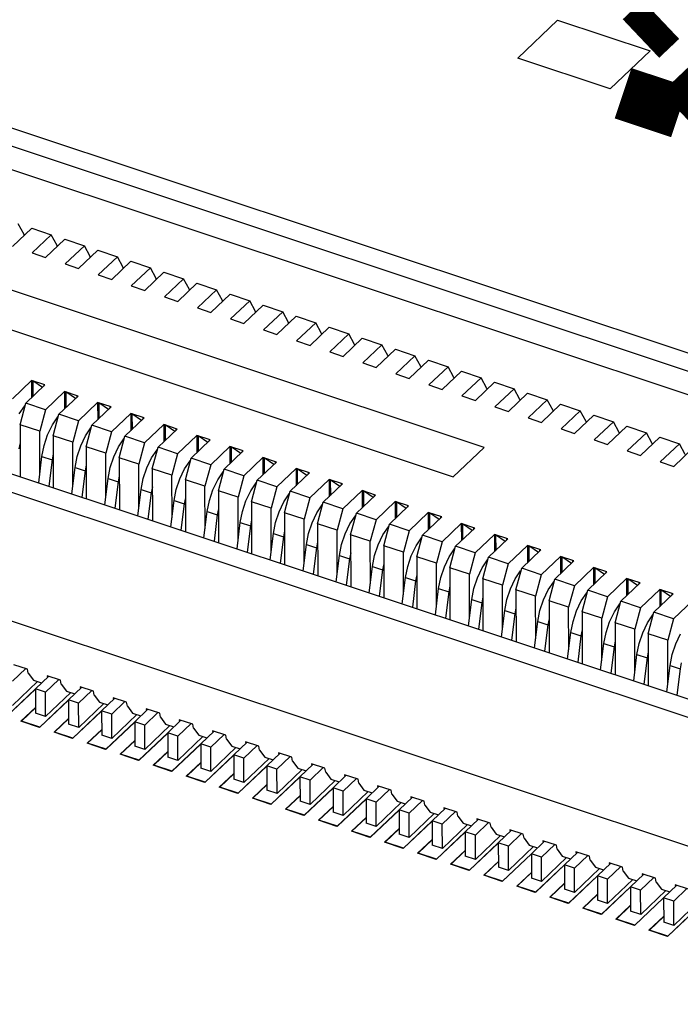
# Model space of a CAD drawing. Extents: x 0 to 1189, y 0 to 841.
# Tile 163 of 256: x 613.29 to 616.29, y 309.28 to 313.77. Entities that reach past the tile are written whole.
import ezdxf

# ---------------------------------------------------------------- set-up
doc = ezdxf.new("R2010")
doc.units = 0
doc.header["$LTSCALE"] = 65.395
doc.layers.get('0').update_dxf_attribs({"linetype": 'CONTINUOUS'})

msp = doc.modelspace()

# ---------------------------------------------------------------- linework, layer by layer
at = {"color": 7, "linetype": 'Continuous'}
for p, q in [((611.272, 313.9319), (622.1868, 310.3005)), ((622.0135, 310.2754), (611.3161, 313.8345)), ((615.5548, 313.5914), (615.7364, 313.7636)), ((615.7364, 313.7636), (616.1568, 313.6238)), ((611.3342, 313.7214), (621.9299, 310.1962)), ((616.1568, 313.6238), (615.9751, 313.4516)), ((615.9751, 313.4516), (615.5548, 313.5914)), ((615.4017, 311.8193), (611.5645, 313.096)), ((611.4237, 312.9626), (615.261, 311.6859)), ((613.2551, 312.7342), (613.3424, 312.8169)), ((613.3076, 312.7886), (613.2813, 312.8373)), ((613.3424, 312.8169), (613.4317, 312.7872)), ((613.3076, 312.784), (613.3076, 312.7886)), ((613.4317, 312.7872), (613.3444, 312.7045)), ((613.4056, 312.6841), (613.4929, 312.7669)), ((613.4581, 312.7385), (613.4317, 312.7872)), ((613.4929, 312.7669), (613.5822, 312.7371)), ((613.4581, 312.7339), (613.4581, 312.7385)), ((613.5822, 312.7371), (613.4949, 312.6544)), ((613.6086, 312.6885), (613.5822, 312.7371)), ((609.9776, 312.7051), (620.8924, 309.0737)), ((613.3444, 312.7045), (613.4056, 312.6841)), ((613.556, 312.634), (613.6434, 312.7168)), ((613.6086, 312.6839), (613.6086, 312.6885)), ((613.6434, 312.7168), (613.7327, 312.6871)), ((613.7327, 312.6871), (613.6454, 312.6043)), ((613.7591, 312.6384), (613.7327, 312.6871)), ((613.4949, 312.6544), (613.556, 312.634)), ((613.7065, 312.584), (613.7938, 312.6667)), ((613.7591, 312.6338), (613.7591, 312.6384)), ((613.7938, 312.6667), (613.8832, 312.637)), ((613.8832, 312.637), (613.7958, 312.5543)), ((613.9095, 312.5884), (613.8832, 312.637)), ((613.6454, 312.6043), (613.7065, 312.584)), ((613.857, 312.5339), (613.9443, 312.6167)), ((613.9096, 312.5837), (613.9095, 312.5884)), ((613.9443, 312.6167), (614.0336, 312.5869)), ((614.0336, 312.5869), (613.9463, 312.5042)), ((614.06, 312.5383), (614.0336, 312.5869)), ((610.5971, 312.5818), (620.4021, 309.3196)), ((613.7958, 312.5543), (613.857, 312.5339)), ((614.0075, 312.4839), (614.0948, 312.5666)), ((614.0948, 312.5666), (614.1841, 312.5369)), ((613.9463, 312.5042), (614.0075, 312.4839)), ((614.06, 312.5337), (614.06, 312.5383)), ((614.1841, 312.5369), (614.0968, 312.4541)), ((614.1579, 312.4338), (614.2453, 312.5165)), ((614.2105, 312.4882), (614.1841, 312.5369)), ((614.2453, 312.5165), (614.3346, 312.4868)), ((614.0968, 312.4541), (614.1579, 312.4338)), ((614.2105, 312.4836), (614.2105, 312.4882)), ((614.3346, 312.4868), (614.2473, 312.4041)), ((614.3084, 312.3837), (614.3957, 312.4665)), ((614.361, 312.4382), (614.3346, 312.4868)), ((614.3957, 312.4665), (614.4851, 312.4368)), ((614.361, 312.4335), (614.361, 312.4382)), ((614.4851, 312.4368), (614.3978, 312.354)), ((614.5462, 312.4164), (614.4589, 312.3337)), ((614.5115, 312.3881), (614.4851, 312.4368)), ((614.5462, 312.4164), (614.6356, 312.3867)), ((614.2473, 312.4041), (614.3084, 312.3837)), ((614.5115, 312.3835), (614.5115, 312.3881)), ((614.6356, 312.3867), (614.5482, 312.3039)), ((614.6094, 312.2836), (614.6967, 312.3664)), ((614.6619, 312.338), (614.6356, 312.3867)), ((614.6967, 312.3664), (614.786, 312.3366)), ((614.3978, 312.354), (614.4589, 312.3337)), ((614.6619, 312.338), (614.6619, 312.3334)), ((614.786, 312.3366), (614.6987, 312.2539)), ((614.8124, 312.288), (614.786, 312.3366)), ((614.5482, 312.3039), (614.6094, 312.2836)), ((614.7599, 312.2335), (614.8472, 312.3163)), ((614.8124, 312.288), (614.8124, 312.2834)), ((614.8472, 312.3163), (614.9365, 312.2866)), ((614.9365, 312.2866), (614.8492, 312.2038)), ((614.9629, 312.2379), (614.9365, 312.2866)), ((614.6987, 312.2539), (614.7599, 312.2335)), ((614.9103, 312.1835), (614.9976, 312.2662)), ((614.9629, 312.2379), (614.9629, 312.2333)), ((614.9976, 312.2662), (615.087, 312.2365)), ((615.087, 312.2365), (614.9997, 312.1537)), ((615.1134, 312.1878), (615.087, 312.2365)), ((614.8492, 312.2038), (614.9103, 312.1835)), ((615.0608, 312.1334), (615.1481, 312.2162)), ((615.1134, 312.1878), (615.1134, 312.1832)), ((615.1481, 312.2162), (615.2375, 312.1864)), ((615.2375, 312.1864), (615.1501, 312.1037)), ((615.2638, 312.1378), (615.2375, 312.1864)), ((614.9997, 312.1537), (615.0608, 312.1334)), ((615.2113, 312.0833), (615.2986, 312.1661)), ((615.2986, 312.1661), (615.3879, 312.1364)), ((613.3417, 312.1238), (613.2544, 312.0411)), ((613.3155, 312.0207), (613.4028, 312.1035)), ((613.4028, 312.1035), (613.3417, 312.1238)), ((613.3417, 312.1238), (613.3419, 312.0457)), ((613.3913, 312.0926), (613.3474, 312.1219)), ((613.3474, 312.1219), (613.3476, 312.0511)), ((613.3971, 312.1054), (613.3971, 312.0981)), ((615.1501, 312.1037), (615.2113, 312.0833)), ((615.2638, 312.1378), (615.2639, 312.1332)), ((615.3879, 312.1364), (615.3006, 312.0536)), ((615.3618, 312.0333), (615.4491, 312.116)), ((615.4143, 312.0877), (615.3879, 312.1364)), ((615.4491, 312.116), (615.5384, 312.0863)), ((613.4922, 312.0738), (613.4048, 311.991)), ((613.466, 311.9707), (613.5533, 312.0534)), ((613.5533, 312.0534), (613.4922, 312.0738)), ((613.4922, 312.0738), (613.4923, 311.9956)), ((613.5418, 312.0425), (613.4979, 312.0719)), ((613.4979, 312.0719), (613.498, 312.0011)), ((613.5476, 312.0553), (613.5476, 312.048)), ((615.3006, 312.0536), (615.3618, 312.0333)), ((615.4143, 312.0877), (615.4143, 312.0831)), ((615.5384, 312.0863), (615.4511, 312.0035)), ((615.5122, 311.9832), (615.5996, 312.066)), ((615.5648, 312.0376), (615.5384, 312.0863)), ((615.5996, 312.066), (615.6889, 312.0362)), ((613.286, 311.9719), (613.3109, 312.0089)), ((613.2894, 311.9224), (613.3155, 312.0207)), ((613.4048, 311.991), (613.3155, 312.0207)), ((613.6426, 312.0237), (613.5553, 311.9409)), ((613.7038, 312.0034), (613.6426, 312.0237)), ((613.6426, 312.0237), (613.6428, 311.9456)), ((613.6923, 311.9924), (613.6484, 312.0218)), ((613.6484, 312.0218), (613.6485, 311.951)), ((613.698, 312.0053), (613.6981, 311.9979)), ((615.5648, 312.0376), (615.5648, 312.033)), ((615.6889, 312.0362), (615.6016, 311.9535)), ((615.6627, 311.9331), (615.75, 312.0159)), ((615.7153, 311.9876), (615.6889, 312.0362)), ((615.75, 312.0159), (615.8394, 311.9862)), ((613.4048, 311.991), (613.3788, 311.8926)), ((613.4399, 311.8723), (613.466, 311.9707)), ((613.5553, 311.9409), (613.466, 311.9707)), ((613.6165, 311.9206), (613.7038, 312.0034)), ((613.7931, 311.9736), (613.7058, 311.8909)), ((613.8543, 311.9533), (613.7931, 311.9736)), ((613.7931, 311.9736), (613.7933, 311.8955)), ((613.8427, 311.9424), (613.7988, 311.9717)), ((613.7988, 311.9717), (613.799, 311.9009)), ((615.4511, 312.0035), (615.5122, 311.9832)), ((615.7153, 311.9876), (615.7153, 311.983)), ((615.8394, 311.9862), (615.7521, 311.9034)), ((615.8132, 311.8831), (615.9005, 311.9658)), ((615.8658, 311.9375), (615.8394, 311.9862)), ((615.9005, 311.9658), (615.9899, 311.9361)), ((613.3788, 311.8926), (613.2894, 311.9224)), ((613.2894, 311.9224), (613.29, 311.6858)), ((613.415, 311.8769), (613.4365, 311.9218)), ((613.4365, 311.9218), (613.4614, 311.9588)), ((613.5553, 311.9409), (613.5293, 311.8426)), ((613.5904, 311.8222), (613.6165, 311.9206)), ((613.7058, 311.8909), (613.6165, 311.9206)), ((613.7669, 311.8705), (613.8543, 311.9533)), ((613.8485, 311.9552), (613.8485, 311.9479)), ((613.9436, 311.9236), (613.8563, 311.8408)), ((614.0047, 311.9032), (613.9436, 311.9236)), ((613.9436, 311.9236), (613.9438, 311.8454)), ((613.9932, 311.8923), (613.9493, 311.9217)), ((613.9493, 311.9217), (613.9495, 311.8509)), ((615.6016, 311.9535), (615.6627, 311.9331)), ((615.8658, 311.9375), (615.8658, 311.9329)), ((615.9899, 311.9361), (615.9025, 311.8534)), ((615.9637, 311.833), (616.051, 311.9158)), ((616.0162, 311.8874), (615.9899, 311.9361)), ((616.051, 311.9158), (616.1403, 311.886)), ((613.3792, 311.6992), (613.3788, 311.8926)), ((613.3987, 311.8278), (613.415, 311.8769)), ((613.5293, 311.8426), (613.4399, 311.8723)), ((613.4399, 311.8723), (613.4404, 311.6358)), ((613.5654, 311.8269), (613.587, 311.8718)), ((613.587, 311.8718), (613.6118, 311.9088)), ((613.7058, 311.8909), (613.6797, 311.7925)), ((613.7409, 311.7722), (613.7669, 311.8705)), ((613.8563, 311.8408), (613.7669, 311.8705)), ((613.9174, 311.8205), (614.0047, 311.9032)), ((613.999, 311.9051), (613.999, 311.8978)), ((614.0941, 311.8735), (614.0067, 311.7907)), ((614.1552, 311.8532), (614.0941, 311.8735)), ((614.0941, 311.8735), (614.0942, 311.7954)), ((614.1437, 311.8423), (614.0998, 311.8716)), ((614.0998, 311.8716), (614.1, 311.8008)), ((615.7521, 311.9034), (615.8132, 311.8831)), ((616.0162, 311.8874), (616.0162, 311.8828)), ((616.1403, 311.886), (616.053, 311.8033)), ((616.1667, 311.8374), (616.1403, 311.886)), ((620.1295, 308.7399), (610.7431, 311.8628)), ((613.2896, 311.84), (613.2844, 311.8132)), ((613.389, 311.7784), (613.3987, 311.8278)), ((613.5297, 311.6492), (613.5293, 311.8426)), ((613.5491, 311.7777), (613.5654, 311.8269)), ((613.7374, 311.8217), (613.7623, 311.8587)), ((613.8563, 311.8408), (613.8302, 311.7424)), ((614.0679, 311.7704), (614.1552, 311.8532)), ((614.1495, 311.8551), (614.1495, 311.8477)), ((615.9025, 311.8534), (615.9637, 311.833)), ((616.1141, 311.7829), (616.2015, 311.8657)), ((616.1667, 311.8374), (616.1667, 311.8328)), ((616.2015, 311.8657), (616.2908, 311.836)), ((616.2908, 311.836), (616.2035, 311.7532)), ((616.3172, 311.7873), (616.2908, 311.836)), ((613.4401, 311.7899), (613.4349, 311.7631)), ((613.6797, 311.7925), (613.5904, 311.8222)), ((613.5904, 311.8222), (613.5909, 311.5857)), ((613.6802, 311.5991), (613.6797, 311.7925)), ((613.7159, 311.7768), (613.7374, 311.8217)), ((613.8879, 311.7716), (613.9128, 311.8087)), ((613.8913, 311.7221), (613.9174, 311.8205)), ((614.0067, 311.7907), (613.9174, 311.8205)), ((614.0067, 311.7907), (613.9807, 311.6924)), ((614.2445, 311.8234), (614.1572, 311.7407)), ((614.2184, 311.7203), (614.3057, 311.8031)), ((614.3057, 311.8031), (614.2445, 311.8234)), ((614.2445, 311.8234), (614.2447, 311.7453)), ((614.2942, 311.7922), (614.2503, 311.8215)), ((614.2503, 311.8215), (614.2504, 311.7507)), ((614.3, 311.805), (614.3, 311.7977)), ((615.261, 311.6859), (615.4017, 311.8193)), ((616.053, 311.8033), (616.1141, 311.7829)), ((616.2646, 311.7329), (616.3519, 311.8156)), ((613.3741, 311.6579), (613.389, 311.7784)), ((613.389, 311.7784), (613.4349, 311.7631)), ((613.4349, 311.7631), (613.4199, 311.6426)), ((613.5395, 311.7283), (613.5491, 311.7777)), ((613.5906, 311.7399), (613.5853, 311.7131)), ((613.6996, 311.7276), (613.7159, 311.7768)), ((613.8302, 311.7424), (613.7409, 311.7722)), ((613.7409, 311.7722), (613.7414, 311.5357)), ((613.8306, 311.549), (613.8302, 311.7424)), ((613.8664, 311.7267), (613.8879, 311.7716)), ((614.0384, 311.7216), (614.0633, 311.7586)), ((614.0418, 311.672), (614.0679, 311.7704)), ((614.1572, 311.7407), (614.0679, 311.7704)), ((614.1572, 311.7407), (614.1312, 311.6423)), ((614.395, 311.7734), (614.3077, 311.6906)), ((614.3688, 311.6703), (614.4562, 311.753)), ((614.4562, 311.753), (614.395, 311.7734)), ((614.395, 311.7734), (614.3952, 311.6952)), ((614.4447, 311.7421), (614.4008, 311.7715)), ((614.4008, 311.7715), (614.4009, 311.7007)), ((614.4504, 311.7549), (614.4504, 311.7476)), ((616.2035, 311.7532), (616.2646, 311.7329)), ((613.5246, 311.6078), (613.5395, 311.7283)), ((613.5395, 311.7283), (613.5853, 311.7131)), ((613.5853, 311.7131), (613.5704, 311.5925)), ((613.69, 311.6783), (613.6996, 311.7276)), ((613.8501, 311.6776), (613.8664, 311.7267)), ((613.9807, 311.6924), (613.8913, 311.7221)), ((613.8913, 311.7221), (613.8919, 311.4856)), ((613.9811, 311.499), (613.9807, 311.6924)), ((614.0169, 311.6767), (614.0384, 311.7216)), ((614.1889, 311.6715), (614.2137, 311.7085)), ((614.1923, 311.622), (614.2184, 311.7203)), ((614.3077, 311.6906), (614.2184, 311.7203)), ((614.3077, 311.6906), (614.2816, 311.5923)), ((614.5455, 311.7233), (614.4582, 311.6406)), ((614.5193, 311.6202), (614.6066, 311.703)), ((614.6066, 311.703), (614.5455, 311.7233)), ((614.5455, 311.7233), (614.5457, 311.6452)), ((614.5951, 311.6921), (614.5512, 311.7214)), ((614.5512, 311.7214), (614.5514, 311.6506)), ((614.6009, 311.7049), (614.6009, 311.6975)), ((613.675, 311.5577), (613.69, 311.6783)), ((613.69, 311.6783), (613.7358, 311.663)), ((613.7358, 311.663), (613.7209, 311.5425)), ((613.741, 311.6898), (613.7358, 311.663)), ((613.8404, 311.6282), (613.8501, 311.6776)), ((614.0006, 311.6275), (614.0169, 311.6767)), ((614.1312, 311.6423), (614.0418, 311.672)), ((614.0418, 311.672), (614.0423, 311.4355)), ((614.1674, 311.6266), (614.1889, 311.6715)), ((614.3393, 311.6215), (614.3642, 311.6585)), ((614.3428, 311.5719), (614.3688, 311.6703)), ((614.4582, 311.6406), (614.3688, 311.6703)), ((614.696, 311.6732), (614.6087, 311.5905)), ((614.6698, 311.5701), (614.7571, 311.6529)), ((614.7571, 311.6529), (614.696, 311.6732)), ((614.696, 311.6732), (614.6961, 311.5951)), ((614.7456, 311.642), (614.7017, 311.6713)), ((614.7017, 311.6713), (614.7019, 311.6005)), ((614.7514, 311.6548), (614.7514, 311.6475)), ((613.8255, 311.5077), (613.8404, 311.6282)), ((613.8404, 311.6282), (613.8863, 311.6129)), ((613.8863, 311.6129), (613.8714, 311.4924)), ((613.8915, 311.6397), (613.8863, 311.6129)), ((613.9909, 311.5781), (614.0006, 311.6275)), ((614.1316, 311.4489), (614.1312, 311.6423)), ((614.151, 311.5774), (614.1674, 311.6266)), ((614.2816, 311.5923), (614.1923, 311.622)), ((614.1923, 311.622), (614.1928, 311.3855)), ((614.3178, 311.5765), (614.3393, 311.6215)), ((614.4582, 311.6406), (614.4321, 311.5422)), ((614.4898, 311.5714), (614.5147, 311.6084)), ((614.4933, 311.5218), (614.5193, 311.6202)), ((614.6087, 311.5905), (614.5193, 311.6202)), ((614.8465, 311.6232), (614.7591, 311.5404)), ((614.8203, 311.5201), (614.9076, 311.6028)), ((614.9076, 311.6028), (614.8465, 311.6232)), ((614.8465, 311.6232), (614.8466, 311.5451)), ((614.8961, 311.5919), (614.8522, 311.6213)), ((614.8522, 311.6213), (614.8523, 311.5505)), ((614.9019, 311.6047), (614.9019, 311.5974)), ((613.976, 311.4576), (613.9909, 311.5781)), ((613.9909, 311.5781), (614.0368, 311.5629)), ((614.0368, 311.5629), (614.0218, 311.4423)), ((614.042, 311.5897), (614.0368, 311.5629)), ((614.1414, 311.5281), (614.151, 311.5774)), ((614.2821, 311.3988), (614.2816, 311.5923)), ((614.3015, 311.5274), (614.3178, 311.5765)), ((614.4321, 311.5422), (614.3428, 311.5719)), ((614.3428, 311.5719), (614.3433, 311.3354)), ((614.4683, 311.5265), (614.4898, 311.5714)), ((614.6087, 311.5905), (614.5826, 311.4921)), ((614.6403, 311.5213), (614.6652, 311.5583)), ((614.6437, 311.4718), (614.6698, 311.5701)), ((614.7591, 311.5404), (614.6698, 311.5701)), ((614.9969, 311.5731), (614.9096, 311.4904)), ((615.0581, 311.5528), (614.9969, 311.5731)), ((614.9969, 311.5731), (614.9971, 311.495)), ((615.0466, 311.5419), (615.0027, 311.5712)), ((615.0027, 311.5712), (615.0028, 311.5004)), ((614.1265, 311.4075), (614.1414, 311.5281)), ((614.1414, 311.5281), (614.1872, 311.5128)), ((614.1872, 311.5128), (614.1723, 311.3923)), ((614.1925, 311.5396), (614.1872, 311.5128)), ((614.2919, 311.478), (614.3015, 311.5274)), ((614.4325, 311.3488), (614.4321, 311.5422)), ((614.452, 311.4773), (614.4683, 311.5265)), ((614.5826, 311.4921), (614.4933, 311.5218)), ((614.4933, 311.5218), (614.4938, 311.2853)), ((614.6188, 311.4764), (614.6403, 311.5213)), ((614.7591, 311.5404), (614.7331, 311.4421)), ((614.7942, 311.4217), (614.8203, 311.5201)), ((614.9096, 311.4904), (614.8203, 311.5201)), ((614.9708, 311.47), (615.0581, 311.5528)), ((615.0523, 311.5547), (615.0524, 311.5474)), ((615.1474, 311.523), (615.0601, 311.4403)), ((615.2086, 311.5027), (615.1474, 311.523)), ((615.1474, 311.523), (615.1476, 311.4449)), ((615.197, 311.4918), (615.1531, 311.5211)), ((615.1531, 311.5211), (615.1533, 311.4503)), ((614.2769, 311.3575), (614.2919, 311.478)), ((614.2919, 311.478), (614.3377, 311.4627)), ((614.343, 311.4895), (614.3377, 311.4627)), ((614.4423, 311.4279), (614.452, 311.4773)), ((614.583, 311.2987), (614.5826, 311.4921)), ((614.6025, 311.4272), (614.6188, 311.4764)), ((614.7331, 311.4421), (614.6437, 311.4718)), ((614.6437, 311.4718), (614.6442, 311.2353)), ((614.7693, 311.4264), (614.7908, 311.4713)), ((614.7908, 311.4713), (614.8157, 311.5083)), ((614.9096, 311.4904), (614.8836, 311.392)), ((614.9447, 311.3717), (614.9708, 311.47)), ((615.0601, 311.4403), (614.9708, 311.47)), ((615.1212, 311.42), (615.2086, 311.5027)), ((615.2028, 311.5046), (615.2028, 311.4973)), ((615.2979, 311.473), (615.2106, 311.3902)), ((615.359, 311.4526), (615.2979, 311.473)), ((615.2979, 311.473), (615.2981, 311.3949)), ((615.3475, 311.4417), (615.3036, 311.4711)), ((615.3036, 311.4711), (615.3038, 311.4003)), ((614.3377, 311.4627), (614.3228, 311.3422)), ((614.4274, 311.3074), (614.4423, 311.4279)), ((614.4423, 311.4279), (614.4882, 311.4127)), ((614.4934, 311.4395), (614.4882, 311.4127)), ((614.5928, 311.3779), (614.6025, 311.4272)), ((614.7335, 311.2487), (614.7331, 311.4421)), ((614.753, 311.3772), (614.7693, 311.4264)), ((614.8836, 311.392), (614.7942, 311.4217)), ((614.7942, 311.4217), (614.7947, 311.1852)), ((614.9413, 311.4212), (614.9661, 311.4582)), ((615.0601, 311.4403), (615.034, 311.3419)), ((615.2717, 311.3699), (615.359, 311.4526)), ((615.3533, 311.4546), (615.3533, 311.4472)), ((615.4484, 311.4229), (615.361, 311.3402)), ((615.5095, 311.4026), (615.4484, 311.4229)), ((615.4484, 311.4229), (615.4485, 311.3448)), ((614.4882, 311.4127), (614.4733, 311.2922)), ((614.5779, 311.2573), (614.5928, 311.3779)), ((614.5928, 311.3779), (614.6387, 311.3626)), ((614.6439, 311.3894), (614.6387, 311.3626)), ((614.7433, 311.3278), (614.753, 311.3772)), ((614.884, 311.1986), (614.8836, 311.392)), ((614.9197, 311.3763), (614.9413, 311.4212)), ((615.0917, 311.3711), (615.1166, 311.4081)), ((615.0952, 311.3216), (615.1212, 311.42)), ((615.2106, 311.3902), (615.1212, 311.42)), ((615.2106, 311.3902), (615.1845, 311.2919)), ((615.4222, 311.3198), (615.5095, 311.4026)), ((615.498, 311.3917), (615.4541, 311.421)), ((615.4541, 311.421), (615.4543, 311.3502)), ((615.5038, 311.4045), (615.5038, 311.3972)), ((614.6387, 311.3626), (614.6237, 311.2421)), ((614.7944, 311.3394), (614.7892, 311.3125)), ((614.9034, 311.3271), (614.9197, 311.3763)), ((615.034, 311.3419), (614.9447, 311.3717)), ((614.9447, 311.3717), (614.9452, 311.1351)), ((615.0344, 311.1485), (615.034, 311.3419)), ((615.0702, 311.3262), (615.0917, 311.3711)), ((615.2422, 311.3211), (615.2671, 311.3581)), ((615.2456, 311.2715), (615.2717, 311.3699)), ((615.361, 311.3402), (615.2717, 311.3699)), ((615.361, 311.3402), (615.335, 311.2418)), ((615.5988, 311.3729), (615.5115, 311.2901)), ((615.5727, 311.2698), (615.66, 311.3525)), ((615.66, 311.3525), (615.5988, 311.3729)), ((615.5988, 311.3729), (615.599, 311.2947)), ((615.6485, 311.3416), (615.6046, 311.3709)), ((615.6046, 311.3709), (615.6047, 311.3001)), ((615.6543, 311.3544), (615.6543, 311.3471)), ((614.7284, 311.2073), (614.7433, 311.3278)), ((614.7433, 311.3278), (614.7892, 311.3125)), ((614.7892, 311.3125), (614.7742, 311.192)), ((614.8938, 311.2777), (614.9034, 311.3271)), ((614.9449, 311.2893), (614.9396, 311.2625)), ((615.0539, 311.2771), (615.0702, 311.3262)), ((615.1845, 311.2919), (615.0952, 311.3216)), ((615.0952, 311.3216), (615.0957, 311.0851)), ((615.1849, 311.0985), (615.1845, 311.2919)), ((615.2207, 311.2762), (615.2422, 311.3211)), ((615.3927, 311.271), (615.4176, 311.308)), ((615.3961, 311.2215), (615.4222, 311.3198)), ((615.5115, 311.2901), (615.4222, 311.3198)), ((615.5115, 311.2901), (615.4855, 311.1917)), ((615.7493, 311.3228), (615.662, 311.24)), ((615.7231, 311.2197), (615.8105, 311.3025)), ((615.8105, 311.3025), (615.7493, 311.3228)), ((615.7493, 311.3228), (615.7495, 311.2447)), ((615.7989, 311.2915), (615.7551, 311.3209)), ((615.7551, 311.3209), (615.7552, 311.2501)), ((615.8047, 311.3044), (615.8047, 311.297)), ((614.8788, 311.1572), (614.8938, 311.2777)), ((614.8938, 311.2777), (614.9396, 311.2625)), ((614.9396, 311.2625), (614.9247, 311.142)), ((615.0443, 311.2277), (615.0539, 311.2771)), ((615.2044, 311.227), (615.2207, 311.2762)), ((615.335, 311.2418), (615.2456, 311.2715)), ((615.2456, 311.2715), (615.2462, 311.035)), ((615.3712, 311.2261), (615.3927, 311.271)), ((615.5432, 311.2209), (615.568, 311.2579)), ((615.5466, 311.1714), (615.5727, 311.2698)), ((615.662, 311.24), (615.5727, 311.2698)), ((615.8998, 311.2727), (615.8125, 311.19)), ((615.8736, 311.1696), (615.9609, 311.2524)), ((615.9609, 311.2524), (615.8998, 311.2727)), ((615.8998, 311.2727), (615.9, 311.1946)), ((615.9494, 311.2415), (615.9055, 311.2708)), ((615.9055, 311.2708), (615.9057, 311.2)), ((615.9552, 311.2543), (615.9552, 311.247)), ((615.0293, 311.1072), (615.0443, 311.2277)), ((615.0443, 311.2277), (615.0901, 311.2124)), ((615.0901, 311.2124), (615.0752, 311.0919)), ((615.0953, 311.2392), (615.0901, 311.2124)), ((615.1947, 311.1776), (615.2044, 311.227)), ((615.3354, 311.0484), (615.335, 311.2418)), ((615.3549, 311.1769), (615.3712, 311.2261)), ((615.4855, 311.1917), (615.3961, 311.2215)), ((615.3961, 311.2215), (615.3966, 310.9849)), ((615.5217, 311.176), (615.5432, 311.2209)), ((615.662, 311.24), (615.6359, 311.1417)), ((615.6936, 311.1709), (615.7185, 311.2079)), ((615.6971, 311.1213), (615.7231, 311.2197)), ((615.8125, 311.19), (615.7231, 311.2197)), ((616.0503, 311.2227), (615.963, 311.1399)), ((616.0241, 311.1196), (616.1114, 311.2023)), ((616.1114, 311.2023), (616.0503, 311.2227)), ((616.0503, 311.2227), (616.0504, 311.1445)), ((616.0999, 311.1914), (616.056, 311.2208)), ((616.056, 311.2208), (616.0562, 311.15)), ((616.1057, 311.2042), (616.1057, 311.1969)), ((615.1798, 311.0571), (615.1947, 311.1776)), ((615.1947, 311.1776), (615.2406, 311.1624)), ((615.2406, 311.1624), (615.2257, 311.0418)), ((615.2458, 311.1892), (615.2406, 311.1624)), ((615.3452, 311.1275), (615.3549, 311.1769)), ((615.4859, 310.9983), (615.4855, 311.1917)), ((615.5053, 311.1269), (615.5217, 311.176)), ((615.6359, 311.1417), (615.5466, 311.1714)), ((615.5466, 311.1714), (615.5471, 310.9349)), ((615.6721, 311.126), (615.6936, 311.1709)), ((615.8125, 311.19), (615.7864, 311.0916)), ((615.8441, 311.1208), (615.869, 311.1578)), ((615.8476, 311.0713), (615.8736, 311.1696)), ((615.963, 311.1399), (615.8736, 311.1696)), ((616.2008, 311.1726), (616.1134, 311.0898)), ((616.2619, 311.1523), (616.2008, 311.1726)), ((616.2008, 311.1726), (616.2009, 311.0945)), ((616.2504, 311.1413), (616.2065, 311.1707)), ((616.2065, 311.1707), (616.2066, 311.0999)), ((616.2562, 311.1542), (616.2562, 311.1468)), ((615.3303, 311.007), (615.3452, 311.1275)), ((615.3452, 311.1275), (615.3911, 311.1123)), ((615.3911, 311.1123), (615.3761, 310.9918)), ((615.3963, 311.1391), (615.3911, 311.1123)), ((615.4957, 311.0775), (615.5053, 311.1269)), ((615.6364, 310.9483), (615.6359, 311.1417)), ((615.6558, 311.0768), (615.6721, 311.126)), ((615.7864, 311.0916), (615.6971, 311.1213)), ((615.6971, 311.1213), (615.6976, 310.8848)), ((615.8226, 311.0759), (615.8441, 311.1208)), ((615.963, 311.1399), (615.9369, 311.0415)), ((615.9946, 311.0707), (616.0195, 311.1077)), ((615.998, 311.0212), (616.0241, 311.1196)), ((616.1134, 311.0898), (616.0241, 311.1196)), ((616.1746, 311.0695), (616.2619, 311.1523)), ((616.3512, 311.1225), (616.2639, 311.0398)), ((615.4808, 310.957), (615.4957, 311.0775)), ((615.4957, 311.0775), (615.5415, 311.0622)), ((615.5468, 311.089), (615.5415, 311.0622)), ((615.6462, 311.0274), (615.6558, 311.0768)), ((615.7868, 310.8982), (615.7864, 311.0916)), ((615.8063, 311.0267), (615.8226, 311.0759)), ((615.9369, 311.0415), (615.8476, 311.0713)), ((615.8476, 311.0713), (615.8481, 310.8348)), ((615.9731, 311.0258), (615.9946, 311.0707)), ((616.1134, 311.0898), (616.0874, 310.9915)), ((616.1485, 310.9711), (616.1746, 311.0695)), ((616.2639, 311.0398), (616.1746, 311.0695)), ((615.5415, 311.0622), (615.5266, 310.9417)), ((615.6312, 310.9069), (615.6462, 311.0274)), ((615.6462, 311.0274), (615.692, 311.0122)), ((615.6973, 311.039), (615.692, 311.0122)), ((615.7966, 310.9774), (615.8063, 311.0267)), ((615.9373, 310.8481), (615.9369, 311.0415)), ((615.9568, 310.9767), (615.9731, 311.0258)), ((616.0874, 310.9915), (615.998, 311.0212)), ((615.998, 311.0212), (615.9985, 310.7847)), ((616.1236, 310.9758), (616.1451, 311.0207)), ((616.1451, 311.0207), (616.17, 311.0577)), ((616.2639, 311.0398), (616.2379, 310.9414)), ((615.692, 311.0122), (615.6771, 310.8916)), ((615.7817, 310.8568), (615.7966, 310.9774)), ((615.7966, 310.9774), (615.8425, 310.9621)), ((615.8477, 310.9889), (615.8425, 310.9621)), ((615.9471, 310.9273), (615.9568, 310.9767)), ((616.0878, 310.7981), (616.0874, 310.9915)), ((616.1073, 310.9266), (616.1236, 310.9758)), ((615.8425, 310.9621), (615.8276, 310.8416)), ((615.9982, 310.9388), (615.993, 310.912)), ((616.2379, 310.9414), (616.1485, 310.9711)), ((616.1485, 310.9711), (616.149, 310.7346)), ((616.2383, 310.748), (616.2379, 310.9414)), ((616.274, 310.9257), (616.2956, 310.9706)), ((615.9322, 310.8068), (615.9471, 310.9273)), ((615.9471, 310.9273), (615.993, 310.912)), ((615.993, 310.912), (615.978, 310.7915)), ((616.0976, 310.8772), (616.1073, 310.9266)), ((616.1487, 310.8888), (616.1434, 310.862)), ((616.2577, 310.8765), (616.274, 310.9257)), ((616.0827, 310.7567), (616.0976, 310.8772)), ((616.0976, 310.8772), (616.1434, 310.862)), ((616.1434, 310.862), (616.1285, 310.7414)), ((616.2481, 310.8272), (616.2577, 310.8765)), ((613.2551, 310.7555), (613.3153, 310.8126)), ((613.3229, 310.81), (613.2618, 310.8304)), ((613.3264, 310.7912), (613.3229, 310.81)), ((616.2331, 310.7066), (616.2481, 310.8272)), ((616.2481, 310.8272), (616.2939, 310.8119)), ((616.2939, 310.8119), (616.279, 310.6914)), ((616.2992, 310.8387), (616.2939, 310.8119)), ((613.3694, 310.7533), (613.2554, 310.6453)), ((613.3264, 310.7912), (613.3501, 310.7597)), ((613.3501, 310.7597), (613.3877, 310.7472)), ((613.4199, 310.7778), (613.3597, 310.7207)), ((613.4056, 310.7055), (613.4658, 310.7625)), ((613.4734, 310.76), (613.4123, 310.7803)), ((613.4123, 310.7803), (613.4138, 310.772)), ((613.4769, 310.7411), (613.4734, 310.76)), ((613.3599, 310.7205), (613.2272, 310.5947)), ((613.3597, 310.719), (613.2294, 310.5955)), ((613.4056, 310.7055), (613.3597, 310.7207)), ((613.3597, 310.7207), (613.36, 310.6105)), ((613.4058, 310.5952), (613.4056, 310.7055)), ((613.4769, 310.7411), (613.5006, 310.7097)), ((613.5006, 310.7097), (613.5382, 310.6972)), ((613.5704, 310.7277), (613.5102, 310.6707)), ((613.5561, 310.6554), (613.6163, 310.7124)), ((613.6239, 310.7099), (613.5628, 310.7302)), ((613.5628, 310.7302), (613.5643, 310.7219)), ((613.6273, 310.6911), (613.6239, 310.7099)), ((613.5104, 310.6705), (613.3776, 310.5447)), ((613.5102, 310.669), (613.3799, 310.5455)), ((613.5199, 310.7033), (613.4058, 310.5952)), ((613.5561, 310.6554), (613.5102, 310.6707)), ((613.5102, 310.6707), (613.5105, 310.5604)), ((613.6273, 310.6911), (613.6511, 310.6596)), ((613.6511, 310.6596), (613.6887, 310.6471)), ((613.7209, 310.6776), (613.6607, 310.6206)), ((613.7066, 310.6053), (613.7667, 310.6624)), ((613.7744, 310.6598), (613.7132, 310.6802)), ((613.7132, 310.6802), (613.7148, 310.6718)), ((613.7778, 310.641), (613.7744, 310.6598)), ((613.2936, 310.5727), (613.3599, 310.6356)), ((613.2958, 310.5734), (613.3599, 310.6342)), ((613.6608, 310.6205), (613.5281, 310.4946)), ((613.6607, 310.619), (613.5303, 310.4954)), ((613.5563, 310.5451), (613.5561, 310.6554)), ((613.6703, 310.6532), (613.5563, 310.5451)), ((613.7066, 310.6053), (613.6607, 310.6206)), ((613.6607, 310.6206), (613.6609, 310.5103)), ((613.7778, 310.641), (613.8015, 310.6096)), ((613.8714, 310.6276), (613.8112, 310.5705)), ((613.9249, 310.6098), (613.8637, 310.6301)), ((613.8637, 310.6301), (613.8652, 310.6218)), ((613.3776, 310.5447), (613.2936, 310.5727)), ((613.3799, 310.5455), (613.2958, 310.5734)), ((613.4058, 310.5952), (613.36, 310.6105)), ((613.444, 310.5226), (613.5104, 310.5855)), ((613.4462, 310.5234), (613.5104, 310.5842)), ((613.8113, 310.5704), (613.6785, 310.4446)), ((613.7068, 310.4951), (613.7066, 310.6053)), ((613.8208, 310.6031), (613.7068, 310.4951)), ((613.8015, 310.6096), (613.8391, 310.597)), ((613.857, 310.5553), (613.8112, 310.5705)), ((613.8112, 310.5705), (613.8114, 310.4603)), ((613.857, 310.5553), (613.9172, 310.6123)), ((613.9283, 310.5909), (613.9249, 310.6098)), ((613.9283, 310.5909), (613.952, 310.5595)), ((614.0218, 310.5775), (613.9617, 310.5205)), ((614.0753, 310.5597), (614.0142, 310.58)), ((614.0142, 310.58), (614.0157, 310.5717)), ((613.5563, 310.5451), (613.5105, 310.5604)), ((613.5944, 310.4726), (613.6609, 310.5356)), ((613.5967, 310.4733), (613.6609, 310.5342)), ((613.8112, 310.569), (613.6807, 310.4454)), ((613.8573, 310.445), (613.857, 310.5553)), ((613.9713, 310.5531), (613.8573, 310.445)), ((613.952, 310.5595), (613.9896, 310.547)), ((614.0075, 310.5052), (614.0677, 310.5623)), ((614.0788, 310.5409), (614.0753, 310.5597)), ((614.0788, 310.5409), (614.1025, 310.5094)), ((614.1723, 310.5274), (614.1121, 310.4704)), ((614.2258, 310.5096), (614.1647, 310.53)), ((614.1647, 310.53), (614.1662, 310.5216)), ((613.5281, 310.4946), (613.444, 310.5226)), ((613.5303, 310.4954), (613.4462, 310.5234)), ((613.7068, 310.4951), (613.6609, 310.5103)), ((613.7449, 310.4225), (613.8114, 310.4855)), ((613.7471, 310.4233), (613.8114, 310.4842)), ((613.9617, 310.5204), (613.829, 310.3945)), ((613.9617, 310.519), (613.8312, 310.3953)), ((614.0075, 310.5052), (613.9617, 310.5205)), ((613.9617, 310.5205), (613.9619, 310.4102)), ((614.0077, 310.395), (614.0075, 310.5052)), ((614.1218, 310.503), (614.0077, 310.395)), ((614.1025, 310.5094), (614.1401, 310.4969)), ((614.158, 310.4552), (614.2182, 310.5122)), ((614.2293, 310.4908), (614.2258, 310.5096)), ((614.2293, 310.4908), (614.253, 310.4594)), ((613.6785, 310.4446), (613.5944, 310.4726)), ((613.6807, 310.4454), (613.5967, 310.4733)), ((613.8573, 310.445), (613.8114, 310.4603)), ((613.8953, 310.3725), (613.9618, 310.4355)), ((614.1122, 310.4704), (613.9794, 310.3445)), ((614.1121, 310.469), (613.9816, 310.3453)), ((614.158, 310.4552), (614.1121, 310.4704)), ((614.1121, 310.4704), (614.1124, 310.3601)), ((614.1582, 310.3449), (614.158, 310.4552)), ((614.2722, 310.4529), (614.1582, 310.3449)), ((614.253, 310.4594), (614.2906, 310.4469)), ((614.3228, 310.4774), (614.2626, 310.4203)), ((614.3085, 310.4051), (614.3686, 310.4621)), ((614.3763, 310.4596), (614.3151, 310.4799)), ((614.3151, 310.4799), (614.3167, 310.4716)), ((614.3797, 310.4408), (614.3763, 310.4596)), ((614.3797, 310.4408), (614.4034, 310.4093)), ((613.829, 310.3945), (613.7449, 310.4225)), ((613.8312, 310.3953), (613.7471, 310.4233)), ((613.8976, 310.3732), (613.9618, 310.4342)), ((614.0077, 310.395), (613.9619, 310.4102)), ((614.2627, 310.4203), (614.1299, 310.2944)), ((614.2626, 310.4189), (614.1321, 310.2952)), ((614.3085, 310.4051), (614.2626, 310.4203)), ((614.2626, 310.4203), (614.2628, 310.3101)), ((614.3087, 310.2948), (614.3085, 310.4051)), ((614.4227, 310.4029), (614.3087, 310.2948)), ((614.4034, 310.4093), (614.4411, 310.3968)), ((614.4733, 310.4273), (614.4131, 310.3703)), ((614.4589, 310.355), (614.5191, 310.4121)), ((614.5268, 310.4095), (614.4656, 310.4299)), ((614.4656, 310.4299), (614.4672, 310.4215)), ((614.5302, 310.3907), (614.5268, 310.4095)), ((614.5302, 310.3907), (614.5539, 310.3592)), ((613.9794, 310.3445), (613.8953, 310.3725)), ((613.9816, 310.3453), (613.8976, 310.3732)), ((614.0458, 310.3224), (614.1123, 310.3855)), ((614.048, 310.3232), (614.1123, 310.3841)), ((614.1582, 310.3449), (614.1124, 310.3601)), ((614.4131, 310.3703), (614.2803, 310.2444)), ((614.4131, 310.3689), (614.2825, 310.2452)), ((614.4589, 310.355), (614.4131, 310.3703)), ((614.4131, 310.3703), (614.4133, 310.26)), ((614.4592, 310.2448), (614.4589, 310.355)), ((614.5732, 310.3528), (614.4592, 310.2448)), ((614.5539, 310.3592), (614.5915, 310.3467)), ((614.6237, 310.3772), (614.5636, 310.3202)), ((614.6094, 310.305), (614.6696, 310.362)), ((614.6772, 310.3595), (614.6161, 310.3798)), ((614.6161, 310.3798), (614.6176, 310.3715)), ((614.6807, 310.3406), (614.6772, 310.3595)), ((614.1299, 310.2944), (614.0458, 310.3224)), ((614.1321, 310.2952), (614.048, 310.3232)), ((614.1962, 310.2724), (614.2628, 310.3355)), ((614.1984, 310.2731), (614.2628, 310.3341)), ((614.3087, 310.2948), (614.2628, 310.3101)), ((614.5636, 310.3202), (614.4307, 310.1943)), ((614.5636, 310.3189), (614.4329, 310.1951)), ((614.6094, 310.305), (614.5636, 310.3202)), ((614.5636, 310.3202), (614.5638, 310.2099)), ((614.6097, 310.1947), (614.6094, 310.305)), ((614.7237, 310.3028), (614.6097, 310.1947)), ((614.6807, 310.3406), (614.7044, 310.3092)), ((614.7044, 310.3092), (614.742, 310.2967)), ((614.7742, 310.3272), (614.714, 310.2702)), ((614.7599, 310.2549), (614.8201, 310.3119)), ((614.8277, 310.3094), (614.7666, 310.3297)), ((614.7666, 310.3297), (614.7681, 310.3214)), ((614.8312, 310.2906), (614.8277, 310.3094)), ((614.2803, 310.2444), (614.1962, 310.2724)), ((614.2825, 310.2452), (614.1984, 310.2731)), ((614.3467, 310.2223), (614.4133, 310.2854)), ((614.3489, 310.2231), (614.4133, 310.2841)), ((614.4592, 310.2448), (614.4133, 310.26)), ((614.714, 310.2702), (614.5811, 310.1443)), ((614.714, 310.2689), (614.5834, 310.1451)), ((614.7599, 310.2549), (614.714, 310.2702)), ((614.714, 310.2702), (614.7143, 310.1599)), ((614.8312, 310.2906), (614.8549, 310.2591)), ((614.8549, 310.2591), (614.8925, 310.2466)), ((614.9247, 310.2771), (614.8645, 310.2201)), ((614.9104, 310.2048), (614.9706, 310.2619)), ((614.9782, 310.2593), (614.9171, 310.2797)), ((614.9171, 310.2797), (614.9186, 310.2713)), ((614.9816, 310.2405), (614.9782, 310.2593)), ((614.4307, 310.1943), (614.3467, 310.2223)), ((614.4329, 310.1951), (614.3489, 310.2231)), ((614.4971, 310.1723), (614.5637, 310.2355)), ((614.4993, 310.173), (614.5638, 310.2341)), ((614.8645, 310.2201), (614.7316, 310.0942)), ((614.8645, 310.2189), (614.7338, 310.095)), ((614.7601, 310.1446), (614.7599, 310.2549)), ((614.8742, 310.2527), (614.7601, 310.1446)), ((614.9104, 310.2048), (614.8645, 310.2201)), ((614.8645, 310.2201), (614.8648, 310.1098)), ((614.9816, 310.2405), (615.0054, 310.209)), ((615.0752, 310.2271), (615.015, 310.17)), ((615.0609, 310.1548), (615.121, 310.2118)), ((615.1287, 310.2093), (615.0675, 310.2296)), ((615.0675, 310.2296), (615.0691, 310.2213)), ((614.5811, 310.1443), (614.4971, 310.1723)), ((614.5834, 310.1451), (614.4993, 310.173)), ((614.6097, 310.1947), (614.5638, 310.2099)), ((614.6475, 310.1222), (614.7142, 310.1854)), ((614.6498, 310.123), (614.7142, 310.1841)), ((615.0149, 310.1701), (614.882, 310.0442)), ((615.015, 310.1689), (614.8843, 310.045)), ((614.9106, 310.0946), (614.9104, 310.2048)), ((615.0246, 310.2026), (614.9106, 310.0946)), ((615.0054, 310.209), (615.043, 310.1965)), ((615.0609, 310.1548), (615.015, 310.17)), ((615.015, 310.17), (615.0152, 310.0598)), ((615.1321, 310.1904), (615.1287, 310.2093)), ((615.1321, 310.1904), (615.1558, 310.159)), ((615.2257, 310.177), (615.1655, 310.12)), ((615.2791, 310.1592), (615.218, 310.1795)), ((615.218, 310.1795), (615.2195, 310.1712)), ((614.7316, 310.0942), (614.6475, 310.1222)), ((614.7338, 310.095), (614.6498, 310.123)), ((614.7601, 310.1446), (614.7143, 310.1599)), ((614.7979, 310.0722), (614.8647, 310.1354)), ((614.8002, 310.0729), (614.8647, 310.1341)), ((615.0611, 310.0445), (615.0609, 310.1548)), ((615.1751, 310.1526), (615.0611, 310.0445)), ((615.1558, 310.159), (615.1934, 310.1465)), ((615.2113, 310.1047), (615.2715, 310.1617)), ((615.2826, 310.1404), (615.2791, 310.1592)), ((615.2826, 310.1404), (615.3063, 310.1089)), ((615.3761, 310.1269), (615.316, 310.0699)), ((615.4296, 310.1091), (615.3685, 310.1295)), ((615.3685, 310.1295), (615.37, 310.1211)), ((614.9106, 310.0946), (614.8648, 310.1098)), ((614.9484, 310.0221), (615.0152, 310.0854)), ((614.9506, 310.0229), (615.0152, 310.084)), ((615.1654, 310.1201), (615.0325, 309.9941)), ((615.1655, 310.1188), (615.0347, 309.9949)), ((615.2113, 310.1047), (615.1655, 310.12)), ((615.1655, 310.12), (615.1657, 310.0097)), ((615.2116, 309.9944), (615.2113, 310.1047)), ((615.3256, 310.1025), (615.2116, 309.9944)), ((615.3063, 310.1089), (615.3439, 310.0964)), ((615.3618, 310.0546), (615.422, 310.1117)), ((615.4331, 310.0903), (615.4296, 310.1091)), ((615.4331, 310.0903), (615.4568, 310.0588)), ((615.5801, 310.0591), (615.519, 310.0794)), ((615.519, 310.0794), (615.5205, 310.0711)), ((614.882, 310.0442), (614.7979, 310.0722)), ((614.8843, 310.045), (614.8002, 310.0729)), ((615.0611, 310.0445), (615.0152, 310.0598)), ((615.0988, 309.9721), (615.1657, 310.0354)), ((615.1011, 309.9728), (615.1657, 310.034)), ((615.3158, 310.0701), (615.1829, 309.9441)), ((615.316, 310.0688), (615.1851, 309.9448)), ((615.3618, 310.0546), (615.316, 310.0699)), ((615.316, 310.0699), (615.3162, 309.9596)), ((615.362, 309.9444), (615.3618, 310.0546)), ((615.4761, 310.0524), (615.362, 309.9444)), ((615.4568, 310.0588), (615.4944, 310.0463)), ((615.5266, 310.0769), (615.4664, 310.0198)), ((615.5123, 310.0046), (615.5725, 310.0616)), ((615.5836, 310.0402), (615.5801, 310.0591)), ((615.5836, 310.0402), (615.6073, 310.0088)), ((615.0325, 309.9941), (614.9484, 310.0221)), ((615.0347, 309.9949), (614.9506, 310.0229)), ((615.2116, 309.9944), (615.1657, 310.0097)), ((615.4663, 310.02), (615.3334, 309.894)), ((615.4664, 310.0188), (615.3356, 309.8948)), ((615.5123, 310.0046), (615.4664, 310.0198)), ((615.4664, 310.0198), (615.4667, 309.9096)), ((615.5125, 309.8943), (615.5123, 310.0046)), ((615.6265, 310.0024), (615.5125, 309.8943)), ((615.6073, 310.0088), (615.6449, 309.9963)), ((615.6771, 310.0268), (615.6169, 309.9698)), ((615.6628, 309.9545), (615.7229, 310.0115)), ((615.7306, 310.009), (615.6694, 310.0293)), ((615.6694, 310.0293), (615.671, 310.021)), ((615.734, 309.9902), (615.7306, 310.009)), ((615.734, 309.9902), (615.7577, 309.9587)), ((615.1829, 309.9441), (615.0988, 309.9721)), ((615.1851, 309.9448), (615.1011, 309.9728)), ((615.2493, 309.922), (615.3161, 309.9853)), ((615.2515, 309.9228), (615.3161, 309.984)), ((615.362, 309.9444), (615.3162, 309.9596)), ((615.6167, 309.97), (615.4838, 309.844)), ((615.6169, 309.9688), (615.486, 309.8447)), ((615.6628, 309.9545), (615.6169, 309.9698)), ((615.6169, 309.9698), (615.6171, 309.8595)), ((615.663, 309.8442), (615.6628, 309.9545)), ((615.777, 309.9523), (615.663, 309.8442)), ((615.7577, 309.9587), (615.7954, 309.9462)), ((615.8276, 309.9767), (615.7674, 309.9197)), ((615.8132, 309.9044), (615.8734, 309.9615)), ((615.8811, 309.9589), (615.8199, 309.9793)), ((615.8199, 309.9793), (615.8215, 309.9709)), ((615.8845, 309.9401), (615.8811, 309.9589)), ((615.3334, 309.894), (615.2493, 309.922)), ((615.3356, 309.8948), (615.2515, 309.9228)), ((615.3997, 309.872), (615.4666, 309.9354)), ((615.402, 309.8727), (615.4666, 309.934)), ((615.5125, 309.8943), (615.4667, 309.9096)), ((615.7672, 309.9199), (615.6342, 309.7939)), ((615.7674, 309.9188), (615.6365, 309.7947)), ((615.8132, 309.9044), (615.7674, 309.9197)), ((615.7674, 309.9197), (615.7676, 309.8094)), ((615.8135, 309.7942), (615.8132, 309.9044)), ((615.9275, 309.9022), (615.8135, 309.7942)), ((615.8845, 309.9401), (615.9082, 309.9087)), ((615.9082, 309.9087), (615.9458, 309.8961)), ((615.978, 309.9267), (615.9179, 309.8696)), ((615.9637, 309.8544), (616.0239, 309.9114)), ((616.0315, 309.9089), (615.9704, 309.9292)), ((615.9704, 309.9292), (615.9719, 309.9209)), ((616.035, 309.89), (616.0315, 309.9089)), ((615.4838, 309.844), (615.3997, 309.872)), ((615.486, 309.8447), (615.402, 309.8727)), ((615.5502, 309.8219), (615.6171, 309.8853)), ((615.5524, 309.8227), (615.6171, 309.884)), ((615.663, 309.8442), (615.6171, 309.8595)), ((615.9176, 309.8699), (615.7846, 309.7439)), ((615.9179, 309.8688), (615.7869, 309.7446)), ((615.9637, 309.8544), (615.9179, 309.8696)), ((615.9179, 309.8696), (615.9181, 309.7594)), ((615.964, 309.7441), (615.9637, 309.8544)), ((616.035, 309.89), (616.0587, 309.8586)), ((616.0587, 309.8586), (616.0963, 309.8461)), ((616.1285, 309.8766), (616.0683, 309.8196)), ((616.1142, 309.8043), (616.1744, 309.8613)), ((616.182, 309.8588), (616.1209, 309.8791)), ((616.1209, 309.8791), (616.1224, 309.8708)), ((616.1855, 309.84), (616.182, 309.8588)), ((615.6342, 309.7939), (615.5502, 309.8219)), ((615.6365, 309.7947), (615.5524, 309.8227)), ((615.7006, 309.7718), (615.7676, 309.8353)), ((615.7028, 309.7726), (615.7676, 309.834)), ((615.8135, 309.7942), (615.7676, 309.8094)), ((616.0681, 309.8198), (615.9351, 309.6938)), ((616.0683, 309.8187), (615.9373, 309.6946)), ((616.078, 309.8522), (615.964, 309.7441)), ((616.1142, 309.8043), (616.0683, 309.8196)), ((616.0683, 309.8196), (616.0686, 309.7093)), ((616.1855, 309.84), (616.2092, 309.8085)), ((616.2092, 309.8085), (616.2468, 309.796)), ((616.279, 309.8265), (616.2188, 309.7695)), ((616.2647, 309.7543), (616.3249, 309.8113)), ((616.3325, 309.8087), (616.2714, 309.8291)), ((616.2714, 309.8291), (616.2729, 309.8207)), ((615.7846, 309.7439), (615.7006, 309.7718)), ((615.7869, 309.7446), (615.7028, 309.7726)), ((615.8511, 309.7218), (615.918, 309.7853)), ((615.8533, 309.7226), (615.918, 309.784)), ((616.2185, 309.7698), (616.0855, 309.6438)), ((616.2188, 309.7687), (616.0878, 309.6445)), ((616.1144, 309.694), (616.1142, 309.8043)), ((616.2285, 309.8021), (616.1144, 309.694)), ((616.2647, 309.7543), (616.2188, 309.7695)), ((616.2188, 309.7695), (616.2191, 309.6592)), ((615.9351, 309.6938), (615.8511, 309.7218)), ((615.9373, 309.6946), (615.8533, 309.7226)), ((615.964, 309.7441), (615.9181, 309.7594)), ((616.0015, 309.6717), (616.0685, 309.7353)), ((616.0037, 309.6725), (616.0685, 309.7339)), ((616.369, 309.7198), (616.236, 309.5937)), ((616.3693, 309.7187), (616.2382, 309.5945)), ((616.2649, 309.644), (616.2647, 309.7543)), ((616.3789, 309.752), (616.2649, 309.644)), ((616.1144, 309.694), (616.0686, 309.7093)), ((616.1519, 309.6217), (616.219, 309.6852)), ((616.1541, 309.6225), (616.219, 309.6839)), ((616.0855, 309.6438), (616.0015, 309.6717)), ((616.0878, 309.6445), (616.0037, 309.6725)), ((616.2649, 309.644), (616.2191, 309.6592)), ((616.236, 309.5937), (616.1519, 309.6217)), ((616.2382, 309.5945), (616.1541, 309.6225))]:
    msp.add_line(p, q, dxfattribs=at)
at = {"color": 7, "linetype": 'Continuous', "const_width": 0.2416}
for points in [[(616.2065, 313.7666), (616.1156, 313.6805)], [(616.2929, 313.3477), (616.425, 313.4729)], [(616.0344, 313.4314), (616.2911, 313.346)]]:
    msp.add_lwpolyline(points, dxfattribs=at)

doc.saveas('drawing.dxf')
